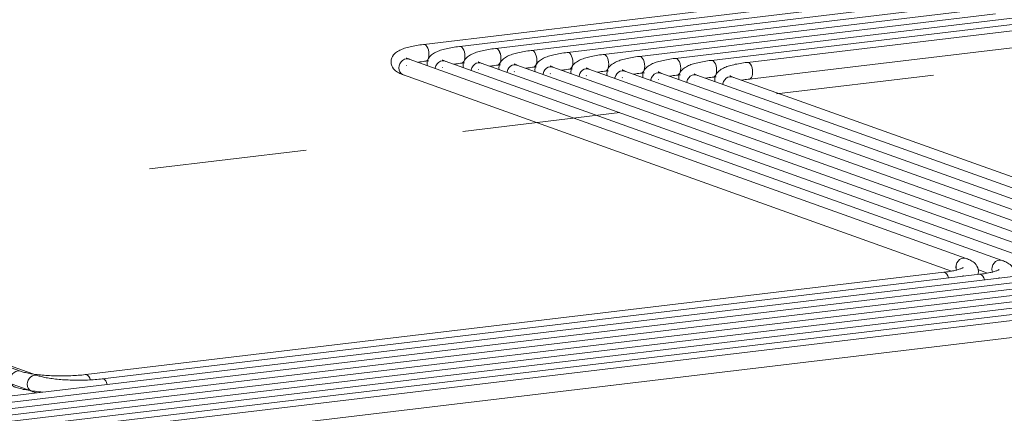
# Model space of a CAD drawing. Header units: millimetres. Extents: x 38570 to 76040, y -5041 to 9267.
# Tile 102 of 168: x 71199 to 72134, y -2879 to -2505. Entities that reach past the tile are written whole.
import ezdxf

# ---------------------------------------------------------------- set-up
doc = ezdxf.new("R2010")
doc.units = ezdxf.units.MM
doc.linetypes.add('ADSK_Скрыто', pattern=[300, 150, -150])
doc.layers.add('G-____-____-SYMB', color=111, linetype='ADSK_Скрыто', lineweight=20)
doc.layers.add('P-PIPE-____-OTLN', color=3, linetype='Continuous', lineweight=20)

# ---------------------------------------------------------------- blocks, each defined once
blk = doc.blocks.new('ADSK_СШПЭ Аксиальный_Поворот с фиксатором - Поворот трубы-V230-3D Отопление Right')
at = {"layer": 'P-PIPE-____-OTLN', "color": 5}
for p, q in [((50468.54, -2561.72), (50468.71, -2563.53)), ((50483.13, -2565.44), (50483.33, -2565.32))]:
    blk.add_line(p, q, dxfattribs=at)
for points in [[(50468.54, -2561.72, 0), (50468.73, -2559.81, 0), (50469.24, -2558.04, 0), (50469.97, -2556.51, 0), (50470.85, -2555.22, 0), (50471.78, -2554.15, 0), (50472.75, -2553.25, 0), (50473.74, -2552.48, 0), (50474.74, -2551.81, 0), (50475.76, -2551.21, 0), (50476.81, -2550.67, 0), (50477.89, -2550.17, 0), (50479.01, -2549.7, 0), (50480.17, -2549.26, 0), (50481.37, -2548.85, 0), (50482.61, -2548.46, 0), (50483.9, -2548.08, 0), (50485.23, -2547.73, 0), (50486.62, -2547.39, 0), (50488.05, -2547.06, 0), (50489.52, -2546.76, 0), (50491.04, -2546.46, 0), (50492.61, -2546.18, 0), (50494.22, -2545.92, 0), (50495.87, -2545.67, 0), (50497.55, -2545.44, 0), (50499.28, -2545.22, 0), (50499.59, -2545.18, 0)], [(50499.51, -2545.19, 0), (50500.54, -2545.3, 0), (50501.58, -2545.93, 0), (50502.54, -2547.06, 0), (50503.37, -2548.6, 0), (50504.01, -2550.45, 0), (50504.4, -2552.48, 0), (50504.54, -2554.56, 0)], [(50486.44, -2559.5, 0), (50484.77, -2558.91, 0), (50482.97, -2558.86, 0), (50481.18, -2559.34, 0), (50479.51, -2560.32, 0), (50478.07, -2561.74, 0), (50476.97, -2563.49, 0), (50476.28, -2565.46, 0), (50476.14, -2566.21, 0)], [(50483.07, -2557.96, 0), (50483.13, -2558.01, 0), (50483.33, -2558.13, 0), (50483.64, -2558.3, 0), (50484.07, -2558.51, 0), (50484.61, -2558.75, 0), (50485.25, -2559, 0), (50485.67, -2559.16, 0)], [(50493.92, -2562.2, 0), (50494.62, -2562.07, 0), (50495.99, -2561.84, 0), (50497.42, -2561.61, 0), (50498.89, -2561.4, 0), (50500.42, -2561.2, 0), (50501.49, -2561.07, 0)], [(50504.54, -2554.56, 0), (50504.4, -2556.53, 0), (50504.01, -2558.28, 0), (50503.37, -2559.67, 0), (50502.54, -2560.62, 0), (50501.58, -2561.05, 0)]]:
    blk.add_polyline3d(points, dxfattribs=at)
blk = doc.blocks.new('ADSK_СШПЭ Аксиальный_Поворот с фиксатором - Поворот трубы-V235-3D Отопление Right')
at = {"layer": 'P-PIPE-____-OTLN', "color": 10}
blk.add_line((50175.78, -2548.4), (50175.97, -2548.28), dxfattribs=at)
for points in [[(50161.19, -2544.68, 0), (50161.37, -2542.77, 0), (50161.88, -2541, 0), (50162.62, -2539.47, 0), (50163.49, -2538.18, 0), (50164.43, -2537.11, 0), (50165.4, -2536.21, 0), (50166.38, -2535.45, 0), (50167.39, -2534.77, 0), (50168.41, -2534.17, 0), (50169.46, -2533.63, 0), (50170.54, -2533.13, 0), (50171.66, -2532.66, 0), (50172.81, -2532.23, 0), (50174.01, -2531.81, 0), (50175.25, -2531.42, 0), (50176.54, -2531.05, 0), (50177.88, -2530.69, 0), (50179.26, -2530.35, 0), (50180.69, -2530.03, 0), (50182.17, -2529.72, 0), (50183.69, -2529.42, 0), (50185.25, -2529.14, 0), (50186.86, -2528.88, 0), (50188.51, -2528.63, 0), (50190.2, -2528.4, 0), (50191.92, -2528.18, 0), (50192.24, -2528.14, 0)], [(50192.15, -2528.15, 0), (50193.19, -2528.26, 0), (50194.22, -2528.89, 0), (50195.19, -2530.02, 0), (50196.01, -2531.56, 0), (50196.65, -2533.41, 0), (50197.05, -2535.44, 0), (50197.19, -2537.52, 0)], [(50179.08, -2542.46, 0), (50177.41, -2541.88, 0), (50175.62, -2541.82, 0), (50173.82, -2542.3, 0), (50172.15, -2543.29, 0), (50170.72, -2544.7, 0), (50169.62, -2546.45, 0), (50168.92, -2548.42, 0), (50168.69, -2550.48, 0)], [(50175.71, -2540.92, 0), (50175.78, -2540.97, 0), (50175.97, -2541.09, 0), (50176.29, -2541.26, 0), (50176.72, -2541.47, 0), (50177.25, -2541.71, 0), (50177.89, -2541.96, 0), (50178.31, -2542.12, 0)], [(50197.19, -2537.52, 0), (50197.05, -2539.49, 0), (50196.65, -2541.24, 0), (50196.01, -2542.63, 0), (50195.19, -2543.58, 0), (50194.22, -2544.01, 0)], [(50161.19, -2544.68, 0), (50161.37, -2546.6, 0), (50161.88, -2548.37, 0), (50162.62, -2549.9, 0), (50163.49, -2551.19, 0), (50164.43, -2552.26, 0), (50165.4, -2553.15, 0), (50166.38, -2553.92, 0), (50167.39, -2554.59, 0), (50168.41, -2555.19, 0), (50169.46, -2555.74, 0), (50170.54, -2556.24, 0), (50171.66, -2556.7, 0), (50172.81, -2557.14, 0), (50172.92, -2557.18, 0)], [(50168.69, -2550.48, 0), (50168.92, -2552.47, 0), (50169.62, -2554.28, 0), (50170.72, -2555.77, 0), (50172.15, -2556.84, 0), (50173.64, -2557.39, 0)], [(50186.56, -2545.17, 0), (50187.26, -2545.04, 0), (50188.63, -2544.8, 0), (50190.06, -2544.58, 0), (50191.54, -2544.36, 0), (50193.06, -2544.16, 0), (50194.13, -2544.03, 0)]]:
    blk.add_polyline3d(points, dxfattribs=at)
blk = doc.blocks.new('ADSK_СШПЭ Аксиальный_Поворот с фиксатором - Поворот трубы-V228-3D Отопление Right')
at = {"layer": 'P-PIPE-____-OTLN', "color": 10}
blk.add_line((50822.05, -2505.94), (50821.86, -2505.82), dxfattribs=at)
for points in [[(50815.28, -2498.09, 0), (50815.52, -2496.03, 0), (50816.21, -2494.06, 0), (50817.31, -2492.31, 0), (50818.75, -2490.89, 0), (50820.42, -2489.91, 0), (50822.21, -2489.43, 0), (50824, -2489.48, 0), (50825.68, -2490.07, 0)], [(50836.64, -2502.22, 0), (50836.46, -2500.31, 0), (50835.95, -2498.54, 0), (50835.21, -2497.01, 0), (50834.34, -2495.72, 0), (50833.4, -2494.65, 0), (50832.43, -2493.75, 0), (50831.45, -2492.99, 0), (50830.44, -2492.31, 0), (50829.42, -2491.72, 0), (50828.37, -2491.17, 0), (50827.29, -2490.67, 0), (50826.17, -2490.2, 0), (50825.02, -2489.77, 0), (50824.91, -2489.73, 0)], [(50808.11, -2508.15, 0), (50807.47, -2506.3, 0), (50806.64, -2504.76, 0), (50805.68, -2503.64, 0), (50804.64, -2503, 0), (50803.61, -2502.89, 0)], [(50822.12, -2498.46, 0), (50822.05, -2498.51, 0), (50821.86, -2498.63, 0), (50821.54, -2498.8, 0), (50821.11, -2499.01, 0), (50820.57, -2499.25, 0), (50819.94, -2499.5, 0), (50819.21, -2499.77, 0), (50818.39, -2500.04, 0), (50817.49, -2500.31, 0), (50816.51, -2500.58, 0), (50815.45, -2500.85, 0), (50814.33, -2501.12, 0), (50813.14, -2501.38, 0), (50811.88, -2501.63, 0), (50810.57, -2501.87, 0), (50809.19, -2502.11, 0), (50807.77, -2502.33, 0), (50806.29, -2502.55, 0), (50804.77, -2502.75, 0), (50803.69, -2502.88, 0)], [(50815.86, -2501.14, 0), (50815.52, -2500.08, 0), (50815.28, -2498.09, 0)], [(50836.64, -2502.22, 0), (50836.46, -2504.14, 0), (50836.22, -2504.97, 0)]]:
    blk.add_polyline3d(points, dxfattribs=at)
blk = doc.blocks.new('ADSK_СШПЭ Аксиальный_Поворот с фиксатором - Поворот трубы-V234-3D Отопление Right')
at = {"layer": 'P-PIPE-____-OTLN', "color": 5}
blk.add_line((50583, -2492.69), (50582.8, -2492.57), dxfattribs=at)
for points in [[(50576.23, -2484.83, 0), (50576.46, -2482.78, 0), (50577.16, -2480.81, 0), (50578.26, -2479.06, 0), (50579.69, -2477.64, 0), (50581.36, -2476.66, 0), (50583.16, -2476.18, 0), (50584.95, -2476.23, 0), (50586.62, -2476.81, 0)], [(50597.59, -2488.97, 0), (50597.4, -2487.06, 0), (50596.89, -2485.29, 0), (50596.15, -2483.75, 0), (50595.28, -2482.47, 0), (50594.35, -2481.4, 0), (50593.38, -2480.5, 0), (50592.39, -2479.73, 0), (50591.39, -2479.06, 0), (50590.36, -2478.46, 0), (50589.32, -2477.92, 0), (50588.23, -2477.42, 0), (50587.12, -2476.95, 0), (50585.96, -2476.51, 0), (50585.86, -2476.48, 0)], [(50583.06, -2485.21, 0), (50583, -2485.26, 0), (50582.8, -2485.38, 0), (50582.49, -2485.55, 0), (50582.06, -2485.76, 0), (50581.52, -2486, 0), (50580.88, -2486.25, 0), (50580.15, -2486.51, 0), (50579.33, -2486.78, 0), (50578.43, -2487.06, 0), (50577.45, -2487.33, 0), (50576.4, -2487.6, 0), (50575.27, -2487.86, 0), (50574.08, -2488.12, 0), (50572.83, -2488.38, 0), (50571.51, -2488.62, 0), (50570.14, -2488.86, 0), (50568.71, -2489.08, 0), (50567.24, -2489.29, 0), (50565.71, -2489.5, 0), (50564.64, -2489.63, 0)], [(50576.81, -2487.89, 0), (50576.46, -2486.83, 0), (50576.23, -2484.83, 0)], [(50569.05, -2494.9, 0), (50568.42, -2493.05, 0), (50567.59, -2491.51, 0), (50566.62, -2490.38, 0), (50565.59, -2489.75, 0), (50564.55, -2489.64, 0)], [(50597.59, -2488.97, 0), (50597.4, -2490.89, 0), (50597.16, -2491.72, 0)]]:
    blk.add_polyline3d(points, dxfattribs=at)
blk = doc.blocks.new('ADSK_СШПЭ Аксиальный_Поворот с фиксатором - Поворот трубы-V236-3D Отопление Right')
at = {"layer": 'P-PIPE-____-OTLN', "color": 10}
for p, q in [((50229.49, -2548.47), (50229.66, -2550.27)), ((50244.08, -2552.19), (50244.27, -2552.07))]:
    blk.add_line(p, q, dxfattribs=at)
for points in [[(50229.49, -2548.47, 0), (50229.67, -2546.55, 0), (50230.18, -2544.79, 0), (50230.92, -2543.25, 0), (50231.79, -2541.97, 0), (50232.73, -2540.9, 0), (50233.7, -2540, 0), (50234.68, -2539.23, 0), (50235.69, -2538.56, 0), (50236.71, -2537.96, 0), (50237.76, -2537.42, 0), (50238.84, -2536.92, 0), (50239.96, -2536.45, 0), (50241.11, -2536.01, 0), (50242.31, -2535.6, 0), (50243.55, -2535.21, 0), (50244.84, -2534.83, 0), (50246.18, -2534.48, 0), (50247.56, -2534.14, 0), (50248.99, -2533.81, 0), (50250.47, -2533.5, 0), (50251.99, -2533.21, 0), (50253.55, -2532.93, 0), (50255.16, -2532.67, 0), (50256.81, -2532.42, 0), (50258.5, -2532.18, 0), (50260.22, -2531.96, 0), (50260.54, -2531.93, 0)], [(50260.45, -2531.94, 0), (50261.49, -2532.04, 0), (50262.52, -2532.68, 0), (50263.49, -2533.81, 0), (50264.32, -2535.35, 0), (50264.95, -2537.2, 0), (50265.35, -2539.23, 0), (50265.49, -2541.3, 0)], [(50265.49, -2541.3, 0), (50265.35, -2543.28, 0), (50264.95, -2545.02, 0), (50264.32, -2546.42, 0), (50263.49, -2547.37, 0), (50262.52, -2547.8, 0)], [(50247.38, -2546.24, 0), (50245.71, -2545.66, 0), (50243.92, -2545.61, 0), (50242.12, -2546.09, 0), (50240.45, -2547.07, 0), (50239.02, -2548.49, 0), (50237.92, -2550.24, 0), (50237.23, -2552.21, 0), (50237.09, -2552.95, 0)], [(50244.01, -2544.71, 0), (50244.08, -2544.75, 0), (50244.27, -2544.88, 0), (50244.59, -2545.05, 0), (50245.02, -2545.26, 0), (50245.56, -2545.5, 0), (50246.19, -2545.75, 0), (50246.62, -2545.9, 0)], [(50254.86, -2548.95, 0), (50255.56, -2548.82, 0), (50256.94, -2548.59, 0), (50258.36, -2548.36, 0), (50259.84, -2548.15, 0), (50261.36, -2547.95, 0), (50262.44, -2547.81, 0)]]:
    blk.add_polyline3d(points, dxfattribs=at)
blk = doc.blocks.new('ADSK_СШПЭ Аксиальный_Поворот с фиксатором - Поворот трубы-V237-3D Отопление Right')
at = {"layer": 'P-PIPE-____-OTLN', "color": 5}
for points in [[(49815.6, -2851.41, 0), (49815.84, -2849.35, 0), (49816.53, -2847.38, 0), (49817.63, -2845.63, 0), (49819.07, -2844.22, 0), (49820.74, -2843.23, 0), (49822.53, -2842.75, 0), (49824.32, -2842.81, 0)], [(49820.74, -2858.36, 0), (49819.07, -2857.77, 0), (49817.63, -2856.7, 0), (49816.53, -2855.21, 0), (49815.84, -2853.41, 0), (49815.6, -2851.41, 0)], [(49825.23, -2843.05, 0), (49826.01, -2843.32, 0), (49826.88, -2843.59, 0), (49827.83, -2843.86, 0), (49828.85, -2844.13, 0), (49829.95, -2844.4, 0), (49831.12, -2844.66, 0), (49832.35, -2844.92, 0), (49833.64, -2845.17, 0), (49834.99, -2845.41, 0), (49836.39, -2845.63, 0), (49837.85, -2845.85, 0), (49839.36, -2846.06, 0), (49840.91, -2846.26, 0), (49842.5, -2846.44, 0), (49844.13, -2846.61, 0), (49845.8, -2846.77, 0), (49847.5, -2846.91, 0), (49849.23, -2847.04, 0), (49850.99, -2847.15, 0), (49852.77, -2847.26, 0), (49854.57, -2847.34, 0), (49856.39, -2847.41, 0), (49858.22, -2847.47, 0), (49860.06, -2847.51, 0), (49861.91, -2847.54, 0), (49863.77, -2847.55, 0), (49865.62, -2847.54, 0), (49867.47, -2847.52, 0), (49869.32, -2847.49, 0), (49871.15, -2847.43, 0), (49872.97, -2847.37, 0), (49874.78, -2847.29, 0), (49876.57, -2847.19, 0), (49878.34, -2847.08, 0), (49880.08, -2846.96, 0), (49881.79, -2846.82, 0), (49883.47, -2846.67, 0), (49885.12, -2846.5, 0), (49886.72, -2846.32, 0), (49887.15, -2846.27, 0)], [(49887.06, -2846.28, 0), (49888.1, -2846.39, 0), (49889.13, -2847.03, 0), (49890.1, -2848.15, 0), (49890.93, -2849.69, 0), (49891.56, -2851.54, 0)], [(49819.83, -2858.11, 0), (49821.03, -2858.52, 0), (49822.28, -2858.91, 0), (49823.58, -2859.29, 0), (49824.92, -2859.64, 0)]]:
    blk.add_polyline3d(points, dxfattribs=at)
blk = doc.blocks.new('ADSK_СШПЭ Аксиальный_Поворот с фиксатором - Поворот трубы-V239-3D Отопление Right')
at = {"layer": 'P-PIPE-____-OTLN', "color": 10}
for points in [[(49799.64, -2847.34, 0), (49799.87, -2845.29, 0), (49800.57, -2843.32, 0), (49801.67, -2841.57, 0), (49803.1, -2840.15, 0), (49804.77, -2839.17, 0), (49806.57, -2838.69, 0), (49808.36, -2838.74, 0)], [(49809.26, -2838.98, 0), (49810.05, -2839.25, 0), (49810.92, -2839.52, 0), (49811.87, -2839.8, 0), (49812.89, -2840.07, 0), (49813.99, -2840.34, 0), (49815.15, -2840.6, 0), (49816.38, -2840.85, 0), (49817.67, -2841.1, 0), (49819.02, -2841.34, 0), (49820.43, -2841.57, 0), (49821.89, -2841.79, 0), (49823.39, -2841.99, 0), (49824.94, -2842.19, 0), (49826.54, -2842.37, 0), (49828.17, -2842.54, 0), (49829.84, -2842.7, 0), (49831.54, -2842.84, 0), (49833.27, -2842.97, 0), (49835.03, -2843.09, 0), (49836.81, -2843.19, 0), (49838.61, -2843.28, 0), (49840.43, -2843.35, 0), (49842.26, -2843.4, 0), (49844.1, -2843.44, 0), (49845.95, -2843.47, 0), (49847.8, -2843.48, 0), (49849.66, -2843.48, 0), (49851.51, -2843.46, 0), (49853.35, -2843.42, 0), (49855.19, -2843.37, 0), (49857.01, -2843.3, 0), (49858.82, -2843.22, 0), (49860.61, -2843.13, 0), (49862.37, -2843.02, 0), (49864.11, -2842.89, 0), (49865.83, -2842.75, 0), (49867.51, -2842.6, 0), (49869.15, -2842.44, 0), (49870.76, -2842.26, 0), (49871.19, -2842.21, 0)], [(49871.1, -2842.22, 0), (49872.14, -2842.32, 0), (49873.17, -2842.96, 0), (49874.14, -2844.09, 0), (49874.96, -2845.63, 0), (49875.6, -2847.48, 0)], [(49804.77, -2854.29, 0), (49803.1, -2853.71, 0), (49801.67, -2852.63, 0), (49800.57, -2851.15, 0), (49799.87, -2849.34, 0), (49799.64, -2847.34, 0)], [(49803.87, -2854.05, 0), (49805.07, -2854.46, 0), (49806.32, -2854.85, 0), (49807.61, -2855.22, 0), (49808.95, -2855.58, 0), (49810.34, -2855.91, 0), (49811.77, -2856.24, 0), (49813.25, -2856.54, 0), (49814.78, -2856.84, 0), (49816.35, -2857.11, 0), (49817.96, -2857.38, 0), (49819.61, -2857.62, 0), (49821.3, -2857.86, 0), (49823.03, -2858.07, 0), (49824.79, -2858.28, 0), (49826.59, -2858.46, 0), (49828.41, -2858.64, 0), (49830.27, -2858.79, 0)]]:
    blk.add_polyline3d(points, dxfattribs=at)

msp = doc.modelspace()

# ---------------------------------------------------------------- linework, layer by layer
at = {"layer": 'G-____-____-SYMB'}
msp.add_line((62981.74, -3642.7), (72138.07, -2548.96), dxfattribs=at)
at = {"layer": 'P-PIPE-____-OTLN', "color": 10}
for p, q in [((71921.35, -2487.74), (71583.09, -2528.14)), ((71989.65, -2491.52), (71651.4, -2531.93)), ((72057.95, -2495.31), (71719.7, -2535.71)), ((72126.25, -2499.09), (71788, -2539.5)), ((72194.55, -2502.88), (71856.3, -2543.29)), ((71584.04, -2528.26), (71583.01, -2528.15)), ((71652.34, -2532.04), (71651.31, -2531.94)), ((72098.22, -2731.7), (71569.17, -2542.12)), ((71584.99, -2544.03), (71587.76, -2543.7)), ((71720.65, -2535.83), (71719.61, -2535.73)), ((71788.95, -2539.62), (71787.91, -2539.51)), ((71857.25, -2543.4), (71856.21, -2543.3)), ((72166.52, -2735.49), (71637.47, -2545.9)), ((71653.29, -2547.81), (71656.06, -2547.48)), ((72234.82, -2739.28), (71705.78, -2549.69)), ((71721.59, -2551.6), (71724.36, -2551.27)), ((71563.78, -2557.18), (72084.39, -2743.74)), ((72303.13, -2743.06), (71774.08, -2553.48)), ((71789.9, -2555.39), (71792.66, -2555.06)), ((72371.43, -2746.85), (71842.38, -2557.26)), ((71858.2, -2559.17), (71860.96, -2558.84)), ((72145.31, -2748.64), (69418.37, -3074.38)), ((72077.01, -2744.86), (71262.04, -2842.21)), ((72076.92, -2744.87), (72077.95, -2744.97)), ((72213.61, -2752.43), (65478.22, -3556.98)), ((72281.91, -2756.22), (65478.22, -3568.93)), ((71200.12, -2838.98), (70956, -2751.5)), ((72350.21, -2760), (68723.9, -3193.17)), ((71262.99, -2842.32), (71261.96, -2842.22))]:
    msp.add_line(p, q, dxfattribs=at)
at = {"layer": 'P-PIPE-____-OTLN', "color": 5}
for p, q in [((71955.5, -2489.63), (71617.25, -2530.03)), ((72023.8, -2493.42), (71685.55, -2533.82)), ((72092.1, -2497.2), (71753.85, -2537.61)), ((72160.4, -2500.99), (71822.15, -2541.39)), ((72228.7, -2504.77), (71890.45, -2545.18)), ((71892.35, -2561.07), (72230.6, -2520.66)), ((71618.19, -2530.15), (71617.16, -2530.05)), ((71686.5, -2533.94), (71685.46, -2533.83)), ((71754.8, -2537.72), (71753.76, -2537.62)), ((71823.1, -2541.51), (71822.06, -2541.4)), ((72132.37, -2733.6), (71603.32, -2544.01)), ((71619.14, -2545.92), (71621.91, -2545.59)), ((72200.67, -2737.38), (71671.63, -2547.8)), ((71687.44, -2549.71), (71690.17, -2549.38)), ((72268.98, -2741.17), (71739.93, -2551.58)), ((71891.4, -2545.3), (71890.36, -2545.19)), ((71755.75, -2553.49), (71758.51, -2553.16)), ((72337.28, -2744.96), (71808.23, -2555.37)), ((71824.05, -2557.28), (71826.81, -2556.95)), ((72405.58, -2748.74), (71876.53, -2559.16)), ((71216.09, -2843.05), (70948.46, -2747.15)), ((72111.16, -2746.75), (71278.01, -2846.27)), ((72109.34, -2742.34), (72118.54, -2745.64)), ((72111.07, -2746.76), (72112.11, -2746.87)), ((72247.76, -2754.32), (65478.22, -3562.96)), ((72316.06, -2758.11), (65478.22, -3574.9)), ((72179.46, -2750.54), (69409.22, -3081.45)), ((72384.36, -2761.9), (68732.94, -3198.07)), ((70943.06, -2762.21), (71210.69, -2858.11)), ((68734.83, -3213.95), (72386.26, -2777.78)), ((71215.18, -2842.81), (71213.39, -2842.75)), ((71278.96, -2846.39), (71277.92, -2846.28))]:
    msp.add_line(p, q, dxfattribs=at)
at = {"layer": 'P-PIPE-____-OTLN', "color": 10}
for points in [[(71588.04, -2537.52, 0), (71587.91, -2535.44, 0), (71587.51, -2533.41, 0), (71586.87, -2531.56, 0), (71586.04, -2530.02, 0), (71585.08, -2528.89, 0), (71584.04, -2528.26, 0)], [(71656.34, -2541.3, 0), (71656.21, -2539.23, 0), (71655.81, -2537.2, 0), (71655.17, -2535.35, 0), (71654.34, -2533.81, 0), (71653.38, -2532.68, 0), (71652.34, -2532.04, 0)], [(71559.55, -2550.48, 0), (71559.78, -2548.42, 0), (71560.47, -2546.45, 0), (71561.58, -2544.7, 0), (71563.01, -2543.29, 0), (71564.68, -2542.3, 0), (71566.47, -2541.82, 0)], [(71566.47, -2541.82, 0), (71568.27, -2541.88, 0), (71569.94, -2542.46, 0)], [(71585.08, -2544.01, 0), (71586.04, -2543.58, 0), (71586.87, -2542.63, 0), (71587.51, -2541.24, 0), (71587.91, -2539.49, 0), (71588.04, -2537.52, 0)], [(71653.38, -2547.8, 0), (71654.34, -2547.37, 0), (71655.17, -2546.42, 0), (71655.81, -2545.02, 0), (71656.21, -2543.28, 0), (71656.34, -2541.3, 0)], [(71724.65, -2545.09, 0), (71724.51, -2543.02, 0), (71724.11, -2540.98, 0), (71723.47, -2539.14, 0), (71722.65, -2537.59, 0), (71721.68, -2536.47, 0), (71720.65, -2535.83, 0)], [(71792.95, -2548.88, 0), (71792.81, -2546.8, 0), (71792.41, -2544.77, 0), (71791.78, -2542.92, 0), (71790.95, -2541.38, 0), (71789.98, -2540.25, 0), (71788.95, -2539.62, 0)], [(71861.25, -2552.66, 0), (71861.11, -2550.59, 0), (71860.71, -2548.56, 0), (71860.08, -2546.71, 0), (71859.25, -2545.17, 0), (71858.28, -2544.04, 0), (71857.25, -2543.4, 0)], [(71564.49, -2557.39, 0), (71563.01, -2556.84, 0), (71561.58, -2555.77, 0), (71560.47, -2554.28, 0), (71559.78, -2552.47, 0), (71559.55, -2550.48, 0)], [(71627.94, -2552.95, 0), (71628.08, -2552.21, 0), (71628.78, -2550.24, 0), (71629.88, -2548.49, 0), (71631.31, -2547.07, 0), (71632.98, -2546.09, 0), (71634.78, -2545.61, 0)], [(71634.78, -2545.61, 0), (71636.57, -2545.66, 0), (71638.24, -2546.24, 0)], [(71696.25, -2556.74, 0), (71696.38, -2556, 0), (71697.08, -2554.03, 0), (71698.18, -2552.27, 0), (71699.61, -2550.86, 0), (71701.28, -2549.88, 0), (71703.08, -2549.4, 0)], [(71703.08, -2549.4, 0), (71704.87, -2549.45, 0), (71706.54, -2550.03, 0)], [(71721.68, -2551.59, 0), (71722.65, -2551.15, 0), (71723.47, -2550.2, 0), (71724.11, -2548.81, 0), (71724.51, -2547.07, 0), (71724.65, -2545.09, 0)], [(71789.98, -2555.37, 0), (71790.95, -2554.94, 0), (71791.78, -2553.99, 0), (71792.41, -2552.6, 0), (71792.81, -2550.85, 0), (71792.95, -2548.88, 0)], [(71858.28, -2559.16, 0), (71859.25, -2558.72, 0), (71860.08, -2557.78, 0), (71860.71, -2556.38, 0), (71861.11, -2554.64, 0), (71861.25, -2552.66, 0)], [(71764.55, -2560.53, 0), (71764.69, -2559.78, 0), (71765.38, -2557.81, 0), (71766.48, -2556.06, 0), (71767.91, -2554.64, 0), (71769.59, -2553.66, 0), (71771.38, -2553.18, 0)], [(71771.38, -2553.18, 0), (71773.17, -2553.23, 0), (71774.84, -2553.82, 0)], [(71832.85, -2564.31, 0), (71832.99, -2563.57, 0), (71833.68, -2561.6, 0), (71834.78, -2559.85, 0), (71836.22, -2558.43, 0), (71837.89, -2557.45, 0), (71839.68, -2556.97, 0)], [(71839.68, -2556.97, 0), (71841.47, -2557.02, 0), (71843.14, -2557.6, 0)], [(72095.52, -2731.41, 0), (72093.73, -2731.89, 0), (72092.06, -2732.87, 0), (72090.62, -2734.29, 0), (72089.52, -2736.04, 0), (72088.83, -2738.01, 0), (72088.6, -2740.06, 0)], [(72088.6, -2740.06, 0), (72088.83, -2742.06, 0), (72089.17, -2743.12, 0)], [(72098.99, -2732.04, 0), (72097.32, -2731.46, 0), (72095.52, -2731.41, 0)], [(72077.95, -2744.97, 0), (72078.99, -2745.61, 0), (72079.95, -2746.74, 0), (72080.78, -2748.28, 0), (72081.42, -2750.13, 0)], [(71266.46, -2847.48, 0), (71265.82, -2845.63, 0), (71264.99, -2844.09, 0), (71264.03, -2842.96, 0), (71262.99, -2842.32, 0)]]:
    msp.add_polyline3d(points, dxfattribs=at)
at = {"layer": 'P-PIPE-____-OTLN', "color": 5}
for points in [[(71622.19, -2539.41, 0), (71622.06, -2537.34, 0), (71621.66, -2535.3, 0), (71621.02, -2533.46, 0), (71620.19, -2531.92, 0), (71619.23, -2530.79, 0), (71618.19, -2530.15, 0)], [(71690.5, -2543.2, 0), (71690.36, -2541.12, 0), (71689.96, -2539.09, 0), (71689.32, -2537.24, 0), (71688.5, -2535.7, 0), (71687.53, -2534.57, 0), (71686.5, -2533.94, 0)], [(71593.79, -2551.06, 0), (71593.93, -2550.32, 0), (71594.63, -2548.35, 0), (71595.73, -2546.59, 0), (71597.16, -2545.18, 0), (71598.83, -2544.2, 0), (71600.63, -2543.72, 0)], [(71600.63, -2543.72, 0), (71602.42, -2543.77, 0), (71604.09, -2544.35, 0)], [(71619.23, -2545.91, 0), (71620.19, -2545.47, 0), (71621.02, -2544.52, 0), (71621.66, -2543.13, 0), (71622.06, -2541.39, 0), (71622.19, -2539.41, 0)], [(71687.53, -2549.69, 0), (71688.5, -2549.26, 0), (71689.32, -2548.31, 0), (71689.96, -2546.92, 0), (71690.36, -2545.17, 0), (71690.5, -2543.2, 0)], [(71758.8, -2546.98, 0), (71758.66, -2544.91, 0), (71758.26, -2542.88, 0), (71757.63, -2541.03, 0), (71756.8, -2539.49, 0), (71755.83, -2538.36, 0), (71754.8, -2537.72, 0)], [(71827.1, -2550.77, 0), (71826.96, -2548.69, 0), (71826.56, -2546.66, 0), (71825.93, -2544.82, 0), (71825.1, -2543.27, 0), (71824.13, -2542.15, 0), (71823.1, -2541.51, 0)], [(71662.09, -2554.85, 0), (71662.23, -2554.1, 0), (71662.93, -2552.13, 0), (71664.03, -2550.38, 0), (71665.46, -2548.96, 0), (71667.13, -2547.98, 0), (71668.93, -2547.5, 0)], [(71668.93, -2547.5, 0), (71670.72, -2547.55, 0), (71672.39, -2548.14, 0)], [(71730.4, -2558.63, 0), (71730.54, -2557.89, 0), (71731.23, -2555.92, 0), (71732.33, -2554.17, 0), (71733.76, -2552.75, 0), (71735.43, -2551.77, 0), (71737.23, -2551.29, 0)], [(71737.23, -2551.29, 0), (71739.02, -2551.34, 0), (71740.69, -2551.92, 0)], [(71755.83, -2553.48, 0), (71756.8, -2553.04, 0), (71757.63, -2552.1, 0), (71758.26, -2550.7, 0), (71758.66, -2548.96, 0), (71758.8, -2546.98, 0)], [(71824.13, -2557.27, 0), (71825.1, -2556.83, 0), (71825.93, -2555.88, 0), (71826.56, -2554.49, 0), (71826.96, -2552.75, 0), (71827.1, -2550.77, 0)], [(71895.4, -2554.56, 0), (71895.26, -2552.48, 0), (71894.86, -2550.45, 0), (71894.23, -2548.6, 0), (71893.4, -2547.06, 0), (71892.43, -2545.93, 0), (71891.4, -2545.3, 0)], [(71798.7, -2562.42, 0), (71798.84, -2561.68, 0), (71799.53, -2559.71, 0), (71800.63, -2557.95, 0), (71802.06, -2556.54, 0), (71803.74, -2555.56, 0), (71805.53, -2555.08, 0)], [(71805.53, -2555.08, 0), (71807.32, -2555.13, 0), (71808.99, -2555.71, 0)], [(71867, -2566.21, 0), (71867.14, -2565.46, 0), (71867.83, -2563.49, 0), (71868.93, -2561.74, 0), (71870.37, -2560.32, 0), (71872.04, -2559.34, 0), (71873.83, -2558.86, 0)], [(71873.83, -2558.86, 0), (71875.62, -2558.91, 0), (71877.29, -2559.5, 0)], [(71892.43, -2561.05, 0), (71893.4, -2560.62, 0), (71894.23, -2559.67, 0), (71894.86, -2558.28, 0), (71895.26, -2556.53, 0), (71895.4, -2554.56, 0)], [(72129.67, -2733.3, 0), (72127.88, -2733.78, 0), (72126.21, -2734.76, 0), (72124.78, -2736.18, 0), (72123.67, -2737.93, 0), (72122.98, -2739.9, 0), (72122.75, -2741.96, 0)], [(72133.14, -2733.94, 0), (72131.47, -2733.35, 0), (72129.67, -2733.3, 0)], [(72112.11, -2746.87, 0), (72113.14, -2747.51, 0), (72114.11, -2748.63, 0), (72114.93, -2750.17, 0), (72115.57, -2752.02, 0)], [(72122.75, -2741.96, 0), (72122.98, -2743.95, 0), (72123.32, -2745.01, 0)], [(71213.39, -2842.75, 0), (71211.6, -2843.23, 0), (71209.92, -2844.22, 0), (71208.49, -2845.63, 0), (71207.39, -2847.38, 0), (71206.7, -2849.35, 0), (71206.46, -2851.41, 0)], [(71206.46, -2851.41, 0), (71206.7, -2853.41, 0), (71207.39, -2855.21, 0), (71208.49, -2856.7, 0), (71209.92, -2857.77, 0), (71211.6, -2858.36, 0)], [(71282.42, -2851.54, 0), (71281.79, -2849.69, 0), (71280.96, -2848.15, 0), (71279.99, -2847.03, 0), (71278.96, -2846.39, 0)]]:
    msp.add_polyline3d(points, dxfattribs=at)

# ---------------------------------------------------------------- block references
at = {"layer": 'P-PIPE-____-OTLN', "color": 10}
for name, p in [('ADSK_СШПЭ Аксиальный_Поворот с фиксатором - Поворот трубы-V235-3D Отопление Right', (21390.86, 0)), ('ADSK_СШПЭ Аксиальный_Поворот с фиксатором - Поворот трубы-V236-3D Отопление Right', (21390.86, 0)), ('ADSK_СШПЭ Аксиальный_Поворот с фиксатором - Поворот трубы-V236-3D Отопление Right', (21459.16, -3.79)), ('ADSK_СШПЭ Аксиальный_Поворот с фиксатором - Поворот трубы-V236-3D Отопление Right', (21527.46, -7.57)), ('ADSK_СШПЭ Аксиальный_Поворот с фиксатором - Поворот трубы-V236-3D Отопление Right', (21595.76, -11.36)), ('ADSK_СШПЭ Аксиальный_Поворот с фиксатором - Поворот трубы-V228-3D Отопление Right', (21273.31, -241.98)), ('ADSK_СШПЭ Аксиальный_Поворот с фиксатором - Поворот трубы-V239-3D Отопление Right', (21390.86, 0))]:
    msp.add_blockref(name, p, dxfattribs=at)
at = {"layer": 'P-PIPE-____-OTLN', "color": 5}
for name, p in [('ADSK_СШПЭ Аксиальный_Поворот с фиксатором - Поворот трубы-V230-3D Отопление Right', (21117.65, 15.15)), ('ADSK_СШПЭ Аксиальный_Поворот с фиксатором - Поворот трубы-V230-3D Отопление Right', (21185.95, 11.36)), ('ADSK_СШПЭ Аксиальный_Поворот с фиксатором - Поворот трубы-V230-3D Отопление Right', (21254.26, 7.57)), ('ADSK_СШПЭ Аксиальный_Поворот с фиксатором - Поворот трубы-V230-3D Отопление Right', (21322.56, 3.79)), ('ADSK_СШПЭ Аксиальный_Поворот с фиксатором - Поворот трубы-V230-3D Отопление Right', (21390.86, 0)), ('ADSK_СШПЭ Аксиальный_Поворот с фиксатором - Поворот трубы-V234-3D Отопление Right', (21546.52, -257.12)), ('ADSK_СШПЭ Аксиальный_Поворот с фиксатором - Поворот трубы-V237-3D Отопление Right', (21390.86, 0))]:
    msp.add_blockref(name, p, dxfattribs=at)

doc.saveas('drawing.dxf')
